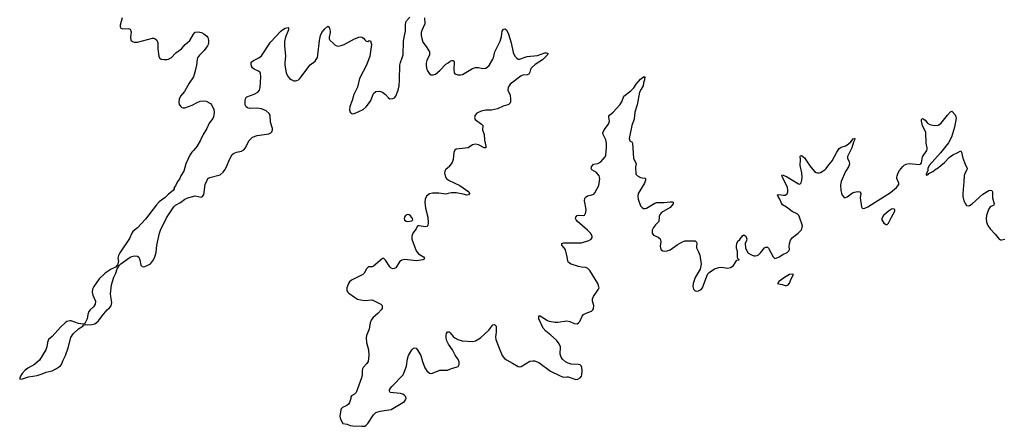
# Model space of a CAD drawing. Header units: inches. Extents: x 2005975 to 2217453, y 644152 to 846769.
# Tile 16 of 162: x 2034191 to 2047541, y 710472 to 715986. Entities that reach past the tile are written whole.
import ezdxf

# ---------------------------------------------------------------- set-up
doc = ezdxf.new("R2010")
doc.units = ezdxf.units.IN
doc.header["$MEASUREMENT"] = 0
doc.layers.add('C0731', color=7, linetype='Continuous')
doc.layers.add('C0741', color=7, linetype='Continuous')

msp = doc.modelspace()

# ---------------------------------------------------------------- linework, layer by layer
at = {"layer": 'C0731', "color": 6, "elevation": 400}
for points in [[(2035581, 716010), (2035553, 715910), (2035552, 715890), (2035562, 715870), (2035590, 715860), (2035667, 715867), (2035690, 715855), (2035702, 715822), (2035695, 715750), (2035699, 715710), (2035721, 715690), (2035742, 715682), (2035790, 715680), (2035990, 715735), (2036010, 715735), (2036030, 715728), (2036050, 715710), (2036065, 715670), (2036064, 715590), (2036078, 715490), (2036087, 715467), (2036110, 715452), (2036150, 715445), (2036190, 715447), (2036210, 715452), (2036250, 715473), (2036310, 715538), (2036384, 715590), (2036436, 715650), (2036496, 715704), (2036546, 715790), (2036570, 715815), (2036610, 715820), (2036658, 715810), (2036690, 715796), (2036730, 715761), (2036742, 715742), (2036750, 715710), (2036750, 715670), (2036745, 715650), (2036736, 715630), (2036691, 715570), (2036630, 715506), (2036604, 715470), (2036596, 715450), (2036588, 715370), (2036567, 715273), (2036546, 715210), (2036490, 715126), (2036426, 715014), (2036373, 714950), (2036355, 714910), (2036348, 714868), (2036355, 714835), (2036370, 714811), (2036390, 714795), (2036410, 714789), (2036430, 714790), (2036530, 714827), (2036597, 714863), (2036640, 714880), (2036690, 714887), (2036720, 714880), (2036778, 714850), (2036793, 714833), (2036816, 714790), (2036823, 714770), (2036828, 714728), (2036821, 714670), (2036810, 714646), (2036759, 714581), (2036730, 714510), (2036680, 714430), (2036645, 714350), (2036594, 714266), (2036550, 714211), (2036526, 714190), (2036500, 714150), (2036445, 714030), (2036416, 713930), (2036375, 713870), (2036356, 713824), (2036330, 713790), (2036305, 713735), (2036287, 713710), (2036286, 713690), (2036273, 713670), (2036210, 713620), (2036165, 713575), (2036083, 713517), (2036045, 713475), (2035899, 713281), (2035790, 713163), (2035726, 713114), (2035710, 713090), (2035682, 713018), (2035550, 712826), (2035531, 712790), (2035523, 712750), (2035531, 712709), (2035517, 712663), (2035491, 712629), (2035430, 712603), (2035350, 712547), (2035270, 712470), (2035196, 712370), (2035180, 712330), (2035176, 712290), (2035184, 712250), (2035219, 712170), (2035216, 712130), (2035191, 712090), (2035147, 712050), (2035130, 712029), (2035115, 711990), (2035104, 711930), (2035073, 711867), (2035050, 711858), (2034990, 711864), (2034890, 711903), (2034870, 711902), (2034830, 711891), (2034810, 711876), (2034745, 711815), (2034630, 711688), (2034584, 711650), (2034568, 711610), (2034559, 711550), (2034544, 711510), (2034458, 711370), (2034390, 711310), (2034300, 711260), (2034267, 711233), (2034227, 711190), (2034201, 711150), (2034191, 711130), (2034193, 711113), (2034230, 711115), (2034310, 711144), (2034430, 711162), (2034497, 711183), (2034550, 711205), (2034630, 711225), (2034690, 711254), (2034746, 711294), (2034757, 711310), (2034780, 711370), (2034812, 711430), (2034850, 711535), (2034886, 711674), (2034915, 711725), (2034990, 711796), (2035048, 711830), (2035058, 711842), (2035087, 711853), (2035110, 711848), (2035170, 711853), (2035210, 711863), (2035230, 711873), (2035258, 711902), (2035308, 711972), (2035379, 712050), (2035410, 712077), (2035430, 712105), (2035440, 712150), (2035426, 712230), (2035424, 712270), (2035437, 712390), (2035466, 712494), (2035494, 712550), (2035514, 712606), (2035544, 712656), (2035564, 712676), (2035690, 712766), (2035710, 712775), (2035750, 712783), (2035790, 712780), (2035806, 712766), (2035821, 712730), (2035836, 712656), (2035850, 712639), (2035870, 712636), (2035890, 712640), (2035930, 712656), (2035964, 712676), (2036006, 712730), (2036025, 712770), (2036042, 712830), (2036050, 712930), (2036071, 713010), (2036086, 713090), (2036100, 713130), (2036180, 713300), (2036280, 713450), (2036303, 713470), (2036370, 713508), (2036430, 713553), (2036470, 713572), (2036570, 713598), (2036650, 713577), (2036670, 713586), (2036686, 713614), (2036694, 713646), (2036708, 713750), (2036731, 713809), (2036744, 713830), (2036770, 713847), (2036910, 713881), (2036950, 713918), (2036975, 713950), (2036997, 713990), (2037034, 714090), (2037070, 714157), (2037090, 714172), (2037129, 714190), (2037197, 714203), (2037230, 714220), (2037254, 714250), (2037299, 714341), (2037350, 714392), (2037410, 714417), (2037570, 714439), (2037595, 714450), (2037610, 714465), (2037618, 714490), (2037618, 714510), (2037594, 714594), (2037589, 714689), (2037575, 714715), (2037532, 714750), (2037470, 714775), (2037410, 714785), (2037310, 714782), (2037279, 714790), (2037263, 714803), (2037249, 714829), (2037247, 714890), (2037256, 714924), (2037270, 714941), (2037370, 714976), (2037418, 715002), (2037441, 715030), (2037453, 715067), (2037462, 715210), (2037456, 715256), (2037450, 715270), (2037430, 715286), (2037370, 715316), (2037350, 715332), (2037335, 715355), (2037328, 715388), (2037330, 715410), (2037360, 715430), (2037433, 715467), (2037470, 715497), (2037590, 715683), (2037730, 715831), (2037753, 715850), (2037790, 715870), (2037830, 715881), (2037836, 715876), (2037837, 715850), (2037797, 715750), (2037784, 715690), (2037783, 715630), (2037796, 715490), (2037787, 715407), (2037787, 715370), (2037806, 715266), (2037823, 715223), (2037849, 715190), (2037870, 715174), (2037910, 715158), (2037930, 715156), (2037950, 715162), (2037970, 715172), (2037990, 715190), (2038130, 715373), (2038196, 715424), (2038213, 715447), (2038227, 715473), (2038234, 715506), (2038255, 715705), (2038270, 715773), (2038290, 715810), (2038330, 715862), (2038370, 715896), (2038386, 715886), (2038401, 715830), (2038402, 715810), (2038387, 715750), (2038388, 715728), (2038397, 715710), (2038436, 715670), (2038470, 715640), (2038490, 715630), (2038510, 715627), (2038550, 715634), (2038590, 715650), (2038732, 715728), (2038790, 715750), (2038813, 715753), (2038831, 715750), (2038854, 715734), (2038870, 715711), (2038890, 715696), (2038910, 715691), (2038930, 715705), (2038950, 715698), (2038961, 715650), (2038939, 715490), (2038893, 715370), (2038850, 715281), (2038799, 715190), (2038770, 715070), (2038724, 714970), (2038701, 714890), (2038668, 714808), (2038664, 714764), (2038671, 714731), (2038694, 714714), (2038710, 714711), (2038730, 714714), (2038850, 714770), (2038890, 714804), (2038950, 714883), (2038973, 714950), (2038990, 714984), (2039021, 715010), (2039070, 715016), (2039110, 715001), (2039150, 714972), (2039190, 714924), (2039210, 714914), (2039250, 714916), (2039273, 714927), (2039290, 714950), (2039325, 715030), (2039338, 715090), (2039343, 715170), (2039345, 715370), (2039353, 715407), (2039379, 715470), (2039390, 715510), (2039394, 715690), (2039403, 715750), (2039423, 715830), (2039421, 715910), (2039428, 715950), (2039436, 715970), (2039480, 716020)], [(2039680, 716010), (2039684, 715930), (2039643, 715837), (2039637, 715810), (2039636, 715770), (2039642, 715730), (2039659, 715679), (2039703, 715623), (2039747, 715550), (2039748, 715510), (2039711, 715430), (2039703, 715397), (2039703, 715370), (2039708, 715328), (2039719, 715290), (2039750, 715250), (2039770, 715240), (2039797, 715237), (2039830, 715248), (2039890, 715297), (2039970, 715381), (2040000, 715402)], [(2040000, 713981), (2039965, 713950), (2039954, 713930), (2039952, 713910), (2039966, 713850), (2039977, 713830), (2040000, 713814)], [(2040000, 713627), (2039970, 713620), (2039873, 713633), (2039790, 713635), (2039750, 713623), (2039709, 713591), (2039690, 713550), (2039683, 713510), (2039694, 713430), (2039725, 713310), (2039729, 713231), (2039724, 713196), (2039710, 713182), (2039690, 713179), (2039608, 713192), (2039590, 713189), (2039579, 713181), (2039566, 713150), (2039521, 713090), (2039508, 713050), (2039510, 713010), (2039566, 712850), (2039599, 712810), (2039666, 712770), (2039680, 712750), (2039670, 712736), (2039656, 712730), (2039570, 712717), (2039410, 712734), (2039373, 712727), (2039340, 712700), (2039290, 712622), (2039270, 712610), (2039252, 712608), (2039230, 712618), (2039210, 712635), (2039150, 712725), (2039130, 712747), (2039110, 712748), (2038990, 712643), (2038970, 712636), (2038927, 712633), (2038910, 712627), (2038892, 712608), (2038862, 712550), (2038843, 712530), (2038688, 712452), (2038664, 712430), (2038650, 712410), (2038628, 712350), (2038625, 712330), (2038629, 712310), (2038641, 712290), (2038656, 712276), (2038730, 712221), (2038770, 712198), (2038810, 712185), (2038870, 712179), (2038965, 712185), (2038981, 712181), (2039087, 712127), (2039104, 712110), (2039108, 712090), (2039104, 712070), (2039091, 712050), (2039050, 712005), (2038979, 711941), (2038957, 711910), (2038943, 711877), (2038930, 711790), (2038895, 711705), (2038889, 711671), (2038895, 711610), (2038920, 711510), (2038926, 711430), (2038915, 711350), (2038898, 711322), (2038850, 711270), (2038841, 711250), (2038836, 711224), (2038835, 711170), (2038827, 711130), (2038755, 710930), (2038730, 710910), (2038690, 710886), (2038680, 710870), (2038679, 710850), (2038664, 710796), (2038650, 710770), (2038628, 710752), (2038570, 710726), (2038551, 710710), (2038544, 710696), (2038533, 710610), (2038541, 710570), (2038571, 710511), (2038630, 710500), (2038670, 710484), (2038710, 710479), (2038830, 710472), (2038870, 710476), (2038890, 710488), (2038910, 710508), (2038990, 710628), (2039022, 710658), (2039081, 710679), (2039230, 710698), (2039407, 710810), (2039424, 710830), (2039430, 710850), (2039426, 710870), (2039410, 710892), (2039387, 710907), (2039355, 710915), (2039215, 710930), (2039205, 710950), (2039207, 710967), (2039219, 710990), (2039236, 711010), (2039390, 711172), (2039434, 711286), (2039450, 711387), (2039463, 711430), (2039510, 711510), (2039530, 711532), (2039550, 711538), (2039568, 711530), (2039590, 711499), (2039629, 711430), (2039651, 711351), (2039685, 711265), (2039710, 711224), (2039750, 711194), (2039770, 711189), (2039790, 711193), (2039890, 711232), (2039990, 711232), (2040000, 711236)], [(2040000, 711593), (2039981, 711630), (2039975, 711665), (2039974, 711706), (2039977, 711730), (2039990, 711754), (2040000, 711754)]]:
    msp.add_lwpolyline(points, dxfattribs=at)
msp.add_lwpolyline([(2039450, 713343), (2039430, 713337), (2039422, 713330), (2039411, 713310), (2039406, 713290), (2039410, 713267), (2039430, 713253), (2039450, 713250), (2039510, 713256), (2039521, 713270), (2039517, 713290), (2039490, 713327), (2039470, 713338)], close=True, dxfattribs=at)
at = {"layer": 'C0741', "color": 6, "elevation": 400}
for points in [[(2040000, 715402), (2040030, 715424), (2040050, 715432), (2040071, 715430), (2040084, 715410), (2040078, 715310), (2040083, 715263), (2040091, 715250), (2040130, 715236), (2040170, 715238), (2040196, 715244), (2040330, 715322), (2040370, 715337), (2040410, 715339), (2040470, 715323), (2040510, 715330), (2040530, 715341), (2040555, 715365), (2040606, 715450), (2040615, 715470), (2040633, 715550), (2040705, 715695), (2040722, 715758), (2040731, 715829), (2040750, 715855), (2040770, 715863), (2040790, 715847), (2040821, 715790), (2040854, 715674), (2040880, 715540), (2040904, 715490), (2040930, 715462), (2040950, 715452), (2040970, 715451), (2041070, 715485), (2041210, 715501), (2041310, 715535), (2041335, 715535), (2041351, 715530), (2041346, 715510), (2041280, 715440), (2041181, 715379), (2041128, 715330), (2041115, 715310), (2041107, 715273), (2041094, 715246), (2041070, 715239), (2041012, 715232), (2040990, 715223), (2040843, 715110), (2040826, 715090), (2040815, 715070), (2040809, 715030), (2040841, 714961), (2040848, 714910), (2040847, 714870), (2040839, 714850), (2040830, 714840), (2040811, 714830), (2040747, 714813), (2040670, 714775), (2040590, 714759), (2040510, 714760), (2040450, 714746), (2040390, 714717), (2040365, 714690), (2040360, 714660), (2040368, 714630), (2040454, 714570), (2040469, 714550), (2040467, 714490), (2040487, 714430), (2040492, 714350), (2040511, 714270), (2040510, 714250), (2040490, 714246), (2040410, 714288), (2040370, 714296), (2040330, 714288), (2040270, 714248), (2040110, 714230), (2040090, 714215), (2040076, 714184), (2040070, 714090), (2040053, 714047), (2040010, 713990), (2040000, 713981)], [(2040000, 711754), (2040013, 711753), (2040030, 711738), (2040070, 711688), (2040091, 711670), (2040130, 711648), (2040190, 711632), (2040330, 711621), (2040370, 711631), (2040437, 711670), (2040550, 711776), (2040605, 711850), (2040631, 711851), (2040653, 711830), (2040653, 711747), (2040644, 711684), (2040649, 711649), (2040692, 711530), (2040735, 711430), (2040766, 711390), (2040790, 711372), (2040874, 711330), (2040950, 711284), (2040970, 711278), (2040990, 711283), (2041110, 711354), (2041150, 711362), (2041170, 711360), (2041207, 711347), (2041230, 711335), (2041390, 711221), (2041510, 711160), (2041550, 711144), (2041570, 711139), (2041610, 711145), (2041630, 711142), (2041730, 711106), (2041758, 711110), (2041789, 711130), (2041807, 711150), (2041813, 711170), (2041817, 711230), (2041813, 711270), (2041804, 711290), (2041790, 711304), (2041770, 711310), (2041670, 711316), (2041630, 711327), (2041590, 711345), (2041550, 711383), (2041532, 711410), (2041518, 711450), (2041523, 711550), (2041508, 711590), (2041470, 711640), (2041394, 711710), (2041324, 711764), (2041290, 711803), (2041230, 711930), (2041230, 711970), (2041250, 711970), (2041348, 711908), (2041370, 711899), (2041450, 711886), (2041490, 711885), (2041610, 711903), (2041650, 711894), (2041710, 711865), (2041750, 711863), (2041770, 711874), (2041787, 711893), (2041816, 711964), (2041834, 711986), (2041870, 712008), (2041945, 712035), (2041964, 712050), (2041973, 712067), (2041975, 712110), (2041957, 712170), (2041958, 712202), (2041970, 712230), (2042040, 712330), (2042046, 712350), (2042030, 712410), (2041923, 712583), (2041894, 712614), (2041866, 712626), (2041810, 712630), (2041770, 712639), (2041670, 712671), (2041631, 712691), (2041622, 712710), (2041616, 712770), (2041590, 712865), (2041574, 712894), (2041543, 712930), (2041544, 712950), (2041570, 712958), (2041810, 712959), (2041907, 712990), (2041941, 713010), (2041953, 713030), (2041953, 713050), (2041930, 713090), (2041892, 713130), (2041755, 713250), (2041736, 713270), (2041727, 713290), (2041730, 713310), (2041750, 713330), (2041770, 713335), (2041830, 713332), (2041850, 713335), (2041856, 713344), (2041868, 713372), (2041871, 713410), (2041850, 713530), (2041855, 713565), (2041870, 713584), (2041890, 713596), (2041950, 713609), (2041978, 713622), (2041990, 713636), (2042042, 713738), (2042050, 713770), (2042056, 713830), (2042050, 713870), (2042010, 713915), (2041948, 713948), (2041941, 713970), (2041945, 713990), (2041970, 714027), (2042030, 714037), (2042070, 714058), (2042130, 714128), (2042139, 714150), (2042149, 714249), (2042148, 714310), (2042138, 714358), (2042101, 714430), (2042096, 714450), (2042116, 714490), (2042177, 714570), (2042187, 714610), (2042178, 714662), (2042181, 714679), (2042188, 714690), (2042236, 714730), (2042330, 714830), (2042354, 714870), (2042383, 714950), (2042478, 715022), (2042517, 715063), (2042550, 715110), (2042610, 715179), (2042650, 715210), (2042670, 715210), (2042664, 715196), (2042664, 715170), (2042650, 715130), (2042645, 715090), (2042616, 715044), (2042597, 715003), (2042563, 714830), (2042531, 714730), (2042521, 714639), (2042493, 714550), (2042454, 714374), (2042464, 714344), (2042470, 714338), (2042490, 714331), (2042498, 714310), (2042513, 714110), (2042548, 714030), (2042541, 713990), (2042546, 713890), (2042567, 713867), (2042607, 713847), (2042630, 713840), (2042670, 713837), (2042678, 713830), (2042678, 713810), (2042665, 713770), (2042579, 713630), (2042571, 713590), (2042579, 713550), (2042610, 713462), (2042630, 713437), (2042650, 713427), (2042670, 713425), (2042690, 713430), (2042804, 713496), (2042830, 713506), (2042930, 713508), (2043010, 713517), (2043036, 713516), (2043053, 713510), (2043050, 713490), (2043010, 713439), (2042895, 713370), (2042874, 713350), (2042861, 713319), (2042855, 713250), (2042810, 713205), (2042785, 713170), (2042769, 713130), (2042769, 713090), (2042786, 713066), (2042850, 713038), (2042874, 713014), (2042884, 712976), (2042876, 712916), (2042878, 712890), (2042890, 712866), (2042910, 712852), (2042930, 712847), (2042970, 712850), (2043010, 712867), (2043106, 712934), (2043170, 712971), (2043210, 712989), (2043330, 712989), (2043350, 712986), (2043369, 712970), (2043373, 712950), (2043367, 712910), (2043369, 712890), (2043396, 712836), (2043412, 712792), (2043433, 712670), (2043416, 712604), (2043350, 712490), (2043324, 712410), (2043320, 712370), (2043327, 712330), (2043350, 712310), (2043370, 712305), (2043394, 712310), (2043430, 712327), (2043450, 712350), (2043508, 712510), (2043522, 712538), (2043541, 712559), (2043612, 712608), (2043670, 712626), (2043710, 712630), (2043790, 712618), (2043830, 712627), (2043850, 712637), (2043870, 712654), (2043917, 712723), (2043946, 712730), (2043930, 712746), (2043924, 712764), (2043922, 712842), (2043910, 712886), (2043910, 712914), (2043917, 712950), (2043930, 712981), (2043957, 713003), (2043990, 713055), (2044010, 713069), (2044036, 713050), (2044050, 713010), (2044047, 712990), (2044027, 712950), (2044033, 712893), (2044065, 712825), (2044115, 712795), (2044145, 712785), (2044164, 712784), (2044190, 712789), (2044210, 712799), (2044236, 712824), (2044270, 712870), (2044290, 712890), (2044310, 712901), (2044330, 712900), (2044346, 712886), (2044408, 712768), (2044429, 712749), (2044450, 712752), (2044490, 712770), (2044539, 712801), (2044599, 712830), (2044620, 712850), (2044627, 712870), (2044624, 712910), (2044627, 712947), (2044642, 712998), (2044668, 713030), (2044745, 713090), (2044786, 713130), (2044798, 713150), (2044805, 713190), (2044766, 713310), (2044754, 713330), (2044732, 713352), (2044666, 713386), (2044590, 713445), (2044536, 713476), (2044519, 713499), (2044499, 713550), (2044473, 713590), (2044466, 713610), (2044484, 713616), (2044547, 713607), (2044570, 713607), (2044596, 713624), (2044607, 713650), (2044608, 713672), (2044601, 713710), (2044532, 713850), (2044524, 713870), (2044530, 713884), (2044590, 713860), (2044750, 713759), (2044770, 713757), (2044787, 713773), (2044797, 713810), (2044801, 713850), (2044796, 713910), (2044774, 714010), (2044780, 714090), (2044774, 714130), (2044780, 714140), (2044790, 714145), (2044810, 714132), (2044830, 714112), (2044903, 714003), (2044970, 713929), (2044990, 713914), (2045010, 713908), (2045030, 713907), (2045050, 713912), (2045107, 713950), (2045127, 713970), (2045161, 714019), (2045206, 714070), (2045269, 714191), (2045303, 714237), (2045330, 714256), (2045390, 714275), (2045424, 714296), (2045461, 714330), (2045490, 714370), (2045505, 714375), (2045510, 714381), (2045513, 714370), (2045510, 714350), (2045495, 714325), (2045473, 714250), (2045413, 714130), (2045413, 714110), (2045438, 714058), (2045443, 714030), (2045429, 713990), (2045390, 713927), (2045329, 713790), (2045320, 713740), (2045323, 713670), (2045332, 713632), (2045345, 713605), (2045370, 713573), (2045373, 713573), (2045390, 713574), (2045410, 713585), (2045483, 713637), (2045510, 713648), (2045555, 713655), (2045583, 713650), (2045594, 713630), (2045589, 713569), (2045606, 713446), (2045614, 713430), (2045630, 713426), (2045650, 713431), (2045690, 713450), (2045914, 713586), (2045997, 713643), (2046080, 713710), (2046111, 713750), (2046112, 713770), (2046086, 713834), (2046082, 713850), (2046087, 713870), (2046101, 713910), (2046121, 713939), (2046165, 713995), (2046185, 714015), (2046210, 714027), (2046250, 714034), (2046390, 714023), (2046408, 714032), (2046417, 714043), (2046434, 714126), (2046490, 714210), (2046497, 714230), (2046497, 714250), (2046482, 714310), (2046477, 714457), (2046433, 714550), (2046419, 714610), (2046418, 714630), (2046422, 714638), (2046430, 714647), (2046450, 714637), (2046470, 714621), (2046502, 714582), (2046530, 714566), (2046590, 714552), (2046643, 714557), (2046681, 714579), (2046770, 714692), (2046810, 714735), (2046830, 714743), (2046875, 714695), (2046885, 714670), (2046887, 714650), (2046864, 714530), (2046826, 714394), (2046783, 714317), (2046678, 714182), (2046524, 714010), (2046503, 713970), (2046504, 713936), (2046483, 713897), (2046482, 713882), (2046490, 713872), (2046495, 713885), (2046510, 713888), (2046519, 713901), (2046570, 713927), (2046616, 713964), (2046631, 713970), (2046730, 714050), (2046800, 714120), (2046845, 714155), (2046902, 714178), (2046950, 714206), (2046961, 714190), (2046977, 714110), (2047010, 714026), (2047038, 713970), (2047035, 713950), (2047002, 713890), (2046996, 713870), (2046994, 713790), (2046978, 713630), (2046980, 713590), (2046994, 713530), (2047030, 713468), (2047050, 713461), (2047070, 713466), (2047105, 713490), (2047250, 713619), (2047330, 713670), (2047350, 713675), (2047370, 713670), (2047382, 713650), (2047381, 713570), (2047402, 713490), (2047398, 713470), (2047350, 713448), (2047325, 713410), (2047301, 713330), (2047297, 713290), (2047301, 713241), (2047316, 713196), (2047350, 713149), (2047419, 713079), (2047470, 713010), (2047490, 713002), (2047510, 713000), (2047550, 713010)], [(2040000, 713814), (2040005, 713810), (2040158, 713738), (2040283, 713650), (2040290, 713630), (2040278, 713610), (2040256, 713604), (2040202, 713622), (2040110, 713639), (2040043, 713637), (2040000, 713627)], [(2040000, 711236), (2040059, 711261), (2040110, 711273), (2040135, 711285), (2040151, 711309), (2040150, 711350), (2040128, 711390), (2040096, 711436), (2040058, 711510), (2040004, 711584), (2040000, 711593)]]:
    msp.add_lwpolyline(points, dxfattribs=at)
for points in [[(2046030, 713423), (2046010, 713416), (2045970, 713391), (2045905, 713330), (2045879, 713290), (2045882, 713270), (2045910, 713226), (2045930, 713211), (2045950, 713205), (2045970, 713225), (2046010, 713310), (2046056, 713390), (2046056, 713410), (2046050, 713418)], [(2044676, 712536), (2044631, 712530), (2044559, 712490), (2044481, 712430), (2044479, 712421), (2044465, 712410), (2044482, 712402), (2044530, 712397), (2044570, 712381), (2044590, 712383), (2044610, 712391), (2044630, 712411), (2044653, 712470), (2044683, 712530)]]:
    msp.add_lwpolyline(points, close=True, dxfattribs=at)

doc.saveas('drawing.dxf')
